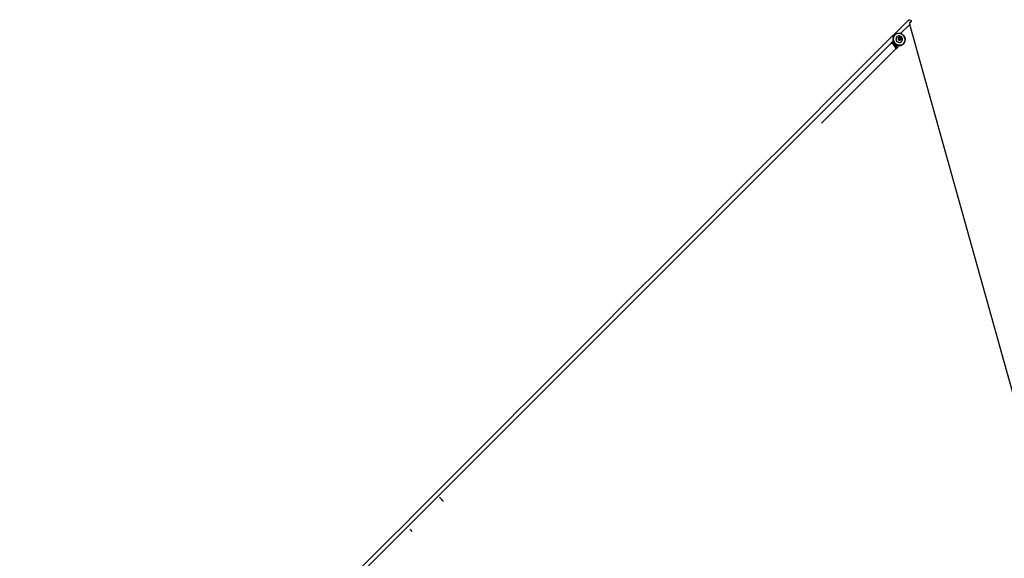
# Model space of a CAD drawing. Header units: millimetres. Extents: x 20 to 26560, y 16 to 18133.
# Tile 58 of 106: x 5538 to 8314, y 14578 to 16096. Entities that reach past the tile are written whole.
import ezdxf

# ---------------------------------------------------------------- set-up
doc = ezdxf.new("R2010")
doc.units = ezdxf.units.MM
doc.header["$LTSCALE"] = 2
doc.layers.add('COMPONENT_GEOMETRY', color=7, linetype='Continuous')
doc.styles.add('SLDTEXTSTYLE0', font='TXT', dxfattribs={"width": 0.75})
doc.dimstyles.new('SLDDIMSTYLE1', dxfattribs={"dimtxt": 150, "dimasz": 6.604, "dimexe": 0, "dimexo": 0.0625, "dimgap": 37.5, "dimtad": 0, "dimtih": 1, "dimtoh": 1, "dimdec": 0, "dimrnd": 1e-09, "dimzin": 12, "dimdsep": 46, "dimtxsty": 'SLDTEXTSTYLE0', "dimsah": 1, "dimcen": 0.09, "dimadec": 0, "dimazin": 3, "dimtfac": 1, "dimtdec": 0, "dimtofl": 0, "dimtmove": 0, "dimatfit": 3, "dimfxl": 1, "dimfrac": 2, "dimtolj": 1, "dimtzin": 12, "dimarcsym": 0})

# ---------------------------------------------------------------- blocks, each defined once
blk = doc.blocks.new('_D_1')
at = {"layer": 'COMPONENT_GEOMETRY', "color": 7}
for p, q in [((8687.5, 18132.8), (8641.8, 18132.8)), ((8641.8, 18132.8), (8641.8, 17894.7)), ((9509.4, 18132.8), (9555.1, 18132.8)), ((9555.1, 18132.8), (9555.1, 17894.7)), ((1221.2, 13267), (1221.2, 17923.1)), ((1221.2, 17916.7), (8573.8, 17916.7)), ((16975.8, 17916.7), (9623.1, 17916.7)), ((16975.8, 13267), (16975.8, 17923.1)), ((8641.8, 17894.7), (8687.5, 17894.7)), ((9555.1, 17894.7), (9509.4, 17894.7))]:
    blk.add_line(p, q, dxfattribs=at)
for points in [[(1221.2, 17916.7), (1227.8, 17915.7), (1227.8, 17917.8)], [(16975.8, 17916.7), (16969.1, 17917.8), (16969.1, 17915.7)]]:
    blk.add_solid(points, dxfattribs=at)
at = {"layer": 'COMPONENT_GEOMETRY', "color": 7, "char_height": 150, "attachment_point": 1, "style": 'SLDTEXTSTYLE0'}
for s, insert in [('25\'10.13"', (8687.5, 18088)), ('7877mm', (8689.3, 17863.6))]:
    blk.add_mtext(s, dxfattribs=dict(at, insert=insert))

msp = doc.modelspace()

# ---------------------------------------------------------------- linework, layer by layer
at = {"color": 8, "linetype": 'Continuous', "lineweight": 25}
for p, q in [((8047.56, 16082.34), (8021.62, 16056.4)), ((8003.98, 16027.2), (8005.06, 16028.28)), ((8009.16, 16014.8), (7798.12, 15803.76))]:
    msp.add_line(p, q, dxfattribs=at)
at = {"color": 7, "linetype": 'Continuous', "lineweight": 25}
for p, q in [((8046.08, 16085.82), (8052.01, 16091.75)), ((8046.37, 16086.35), (8047.56, 16082.34)), ((8816.15, 13332.22), (8047.56, 16082.34)), ((8052.01, 16091.75), (8052.17, 16092.15)), ((8005, 16052.97), (8004.21, 16052.18)), ((8011.12, 16047.77), (8010.93, 16047.58)), ((8003.98, 16027.2), (8001.73, 16024.95)), ((8015.71, 16041.8), (8016.81, 16044.89)), ((8017.91, 16039.13), (8015.71, 16041.8)), ((8016.56, 16044.19), (8017.68, 16044.33)), ((8016.81, 16044.89), (8020.1, 16045.31)), ((8017.68, 16044.33), (8019.33, 16044.54)), ((8021.2, 16039.55), (8017.91, 16039.13)), ((8019.33, 16044.54), (8020.1, 16045.31)), ((8019.33, 16044.54), (8020.43, 16043.21)), ((8020.1, 16045.31), (8022.3, 16042.64)), ((8020.43, 16043.21), (8021.53, 16041.87)), ((8020.98, 16040.32), (8020.68, 16039.48)), ((8021.53, 16041.87), (8020.98, 16040.32)), ((8022.3, 16042.64), (8021.2, 16039.55)), ((8021.53, 16041.87), (8022.3, 16042.64)), ((8024.36, 16034.14), (8024.55, 16034.33)), ((8028.96, 16027.43), (8029.75, 16028.22)), ((8011.69, 16017.33), (8009.7, 16015.33)), ((8011.8, 16017.46), (8011.69, 16017.33))]:
    msp.add_line(p, q, dxfattribs=at)
at = {"color": 7, "linetype": 'Continuous', "lineweight": 25, "flags": 128}
for points in [[(8052.17, 16092.15), (8049.39, 16089.36), (8046.37, 16086.35)], [(8004.21, 16052.18), (8002.13, 16049.59), (8000.64, 16046.6), (7999.81, 16043.34), (7999.66, 16039.92), (8000.2, 16036.51), (8001.42, 16033.23), (8003.25, 16030.22), (8005.63, 16027.6), (8008.46, 16025.48), (8011.63, 16023.94), (8014.99, 16023.06), (8018.42, 16022.86), (8021.78, 16023.36), (8024.92, 16024.52), (8027.72, 16026.32), (8028.96, 16027.43)], [(8005, 16052.97), (8007.59, 16055.05), (8010.58, 16056.54), (8013.84, 16057.37), (8017.26, 16057.52), (8020.67, 16056.98), (8023.95, 16055.76), (8026.96, 16053.93), (8029.58, 16051.54), (8031.7, 16048.71), (8033.24, 16045.55), (8034.12, 16042.19), (8034.32, 16038.76), (8033.82, 16035.4), (8032.66, 16032.26), (8030.86, 16029.45), (8028.52, 16027.11), (8025.71, 16025.32), (8022.57, 16024.15), (8019.22, 16023.65), (8015.78, 16023.85), (8012.42, 16024.73), (8009.26, 16026.27), (8006.43, 16028.39), (8004.04, 16031.01), (8002.21, 16034.02), (8000.99, 16037.3), (8000.45, 16040.72), (8000.6, 16044.13), (8001.43, 16047.39), (8002.92, 16050.38), (8005, 16052.97)], [(8005.39, 16052.78), (8003.35, 16050.26), (8001.9, 16047.34), (8001.08, 16044.14), (8000.93, 16040.81), (8001.47, 16037.47), (8002.65, 16034.27), (8004.45, 16031.32), (8006.77, 16028.77), (8009.54, 16026.69), (8012.63, 16025.2), (8015.92, 16024.33), (8019.27, 16024.14), (8022.55, 16024.62), (8025.62, 16025.76), (8028.36, 16027.52), (8030.65, 16029.81), (8032.41, 16032.55), (8033.55, 16035.62), (8034.03, 16038.9), (8033.84, 16042.25), (8032.97, 16045.54), (8031.47, 16048.63), (8029.4, 16051.39), (8026.84, 16053.72), (8023.9, 16055.51), (8020.69, 16056.7), (8017.36, 16057.23), (8014.02, 16057.09), (8010.83, 16056.27), (8007.91, 16054.82), (8005.39, 16052.78)], [(8024.79, 16046.61), (8022.9, 16048.39), (8020.64, 16049.61), (8018.17, 16050.21), (8015.68, 16050.12), (8013.34, 16049.36), (8011.34, 16047.98), (8009.82, 16046.09), (8008.9, 16043.83), (8008.63, 16041.36), (8009.05, 16038.87), (8010.12, 16036.53), (8011.76, 16034.54), (8013.86, 16033.02), (8016.24, 16032.1), (8018.75, 16031.85), (8021.19, 16032.28), (8023.38, 16033.35), (8025.15, 16035), (8026.39, 16037.1), (8026.99, 16039.49), (8026.91, 16041.99), (8026.16, 16044.43), (8024.79, 16046.61)], [(8022.48, 16045), (8021.06, 16046.19), (8019.33, 16046.78), (8017.55, 16046.67), (8015.99, 16045.89), (8014.89, 16044.54), (8014.41, 16042.85), (8014.64, 16041.05), (8015.53, 16039.44), (8016.95, 16038.25), (8018.68, 16037.66), (8020.46, 16037.77), (8022.02, 16038.55), (8023.12, 16039.9), (8023.6, 16041.6), (8023.37, 16043.39), (8022.48, 16045)]]:
    msp.add_lwpolyline(points, dxfattribs=at)
at = {"color": 8, "linetype": 'Continuous', "lineweight": 25, "flags": 128}
for points in [[(7995.07, 16029.85), (6522.37, 14557.23), (6322.64, 14357.52), (6122.9, 14157.81), (5923.15, 13958.12), (5723.39, 13758.45), (5653.43, 13688.58)], [(8016.72, 16023.33), (8011.8, 16017.46), (8011.8, 16017.46), (8011.8, 16017.46)], [(6637.36, 14659.98), (6640.21, 14656.96), (6643.1, 14653.56)]]:
    msp.add_lwpolyline(points, dxfattribs=at)
at = {"color": 7, "linetype": 'Continuous', "lineweight": 25}
for centre, radius, start, end in [((8017.99, 16041.21), 9.51, 137.94121, 312.05879), ((7960.72, 15984.04), 57.38, 32.41507, 54.63401), ((7966.29, 15988.94), 53.71, 32.07256, 45.42452), ((8018.02, 16041.64), 2.71, 97.08265, 125.69253), ((8018.03, 16041.27), 3.08, 38.92669, 96.47856), ((8018.15, 16041.28), 2.99, 341.42653, 40.20824), ((8018.47, 16041.21), 2.67, 318.78587, 340.5584), ((8004.51, 16011.69), 5.6, 12.49261, 33.7837)]:
    msp.add_arc(centre, radius, start, end, dxfattribs=at)
at = {"color": 8, "linetype": 'Continuous', "lineweight": 25}
for centre, radius, start, end in [((7963.47, 15986.94), 57.12, 44.81577, 54.60751), ((8009.02, 16015.95), 0.91, 269.35009, 317.76929), ((6666.27, 14689.43), 81.89, 36.23173, 47.35667)]:
    msp.add_arc(centre, radius, start, end, dxfattribs=at)
msp.add_ellipse((7996.36, 16019.57), major_axis=(-15.1, 15.66), ratio=0.3494511, start_param=4.7187194, end_param=5.1802354, dxfattribs=at)
at = {"color": 7, "linetype": 'Continuous', "lineweight": 25}
for centre, major_axis, ratio, start_param, end_param in [((7996.36, 16019.57), (15.66, -15.1), 0.3494511, 0.9562203, 1.5644659), ((8006.02, 16016.51), (4.31, -4.17), 0.3494655, 0.4639342, 0.9566914)]:
    msp.add_ellipse(centre, major_axis=major_axis, ratio=ratio, start_param=start_param, end_param=end_param, dxfattribs=at)
at = {"color": 8, "linetype": 'Continuous', "lineweight": 25}
msp.add_open_spline([(5646.24, 13697.21), (5666.18, 13717.18), (5815.87, 13867.18), (6095.77, 14146.89), (6485.44, 14536.69), (6875.19, 14926.43), (7264.92, 15316.19), (7654.66, 15705.94), (7914.49, 15965.77), (8044.4, 16095.68)], degree=3, knots=[0, 0, 0, 0, 0.0249658, 0.1874713, 0.349977, 0.5124828, 0.6749885, 0.8374943, 1, 1, 1, 1], dxfattribs=at)
at = {"color": 7, "linetype": 'Continuous', "lineweight": 25}
for points, knots in [([(8044.4, 16095.68), (8045.69, 16095.14), (8048.33, 16094.02), (8050.88, 16092.78), (8052.17, 16092.15)], [0, 0, 0, 0, 0.4896834, 1, 1, 1, 1]), ([(8001.73, 16024.95), (8001.69, 16024.9), (8001.59, 16024.81), (8001.45, 16024.66), (8001.32, 16024.54), (8001.23, 16024.45), (8001.2, 16024.41), (8001.19, 16024.4)], [0, 0, 0, 0, 0.2147331, 0.4294667, 0.6441866, 0.8588769, 1, 1, 1, 1]), ([(8012.51, 16015.52), (8012.47, 16015.73), (8012.37, 16016.22), (8011.96, 16016.91), (8011.7, 16017.31), (8011.69, 16017.33)], [0, 0, 0, 0, 0.4201276, 0.9727421, 1, 1, 1, 1])]:
    msp.add_open_spline(points, degree=3, knots=knots, dxfattribs=at)

# ---------------------------------------------------------------- dimensions: what is measured, and where the dimension line sits
at = {"layer": 'COMPONENT_GEOMETRY', "color": 7}
dim = msp.add_linear_dim(base=(16975.75, 17916.75), p1=(1221.17, 13264.43), p2=(16975.75, 13264.43), angle=0, dimstyle='SLDDIMSTYLE1', dxfattribs=at)
dim.commit()
dim.dimension.update_dxf_attribs({"geometry": '_D_1', "text_midpoint": (9098.46, 17916.75), "dimtype": 160})

doc.saveas('drawing.dxf')
